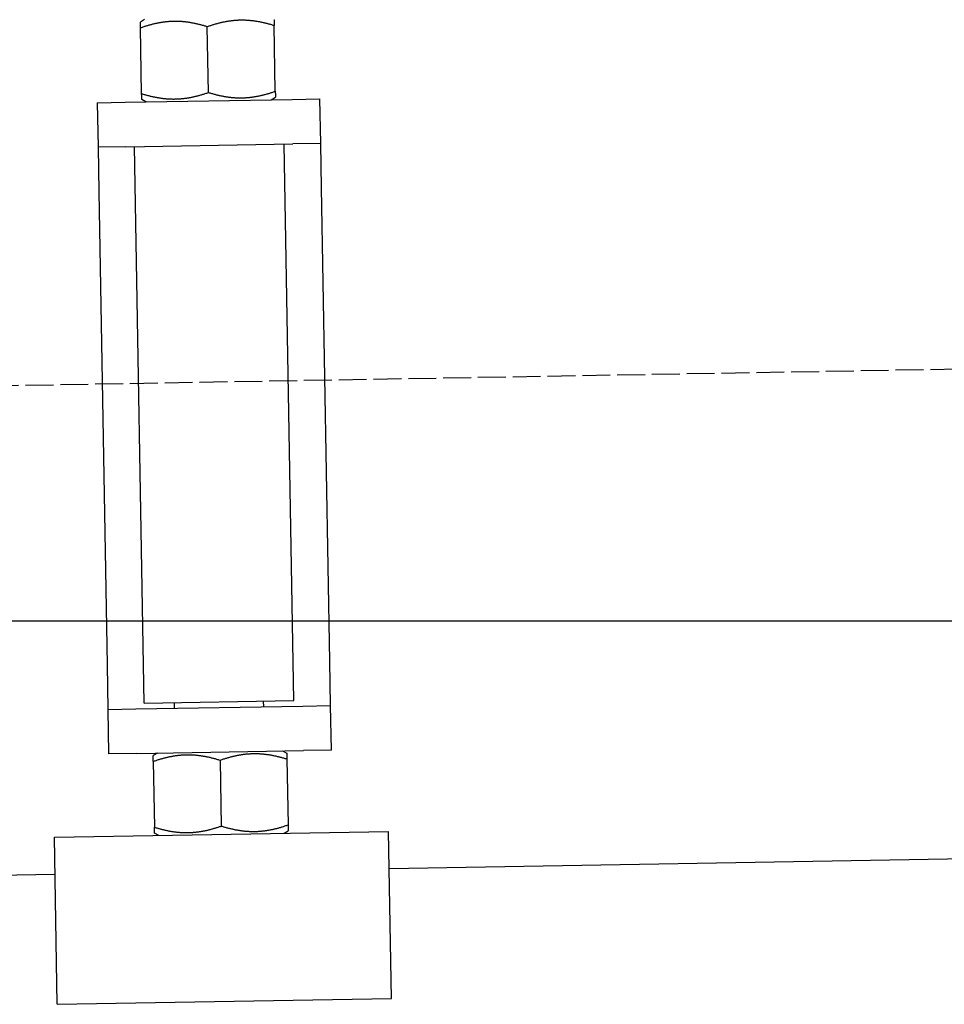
# Model space of a CAD drawing. Extents: x 562 to 7231, y 6017 to 11876.
# Tile 51 of 66: x 5930 to 6096, y 8097 to 8274. Entities that reach past the tile are written whole.
import ezdxf

# ---------------------------------------------------------------- set-up
doc = ezdxf.new("R2010")
doc.units = 0
doc.linetypes.add('GEN3', pattern=[6.25, 5, -1.25])
doc.layers.get('0').update_dxf_attribs({"linetype": 'CONTINUOUS'})
doc.layers.add('3', color=6, linetype='GEN3')
doc.layers.add('5', color=3, linetype='CONTINUOUS')

msp = doc.modelspace()

# ---------------------------------------------------------------- linework, layer by layer
for p, q in [((5952.16, 8274), (5951.418, 8273.554)), ((5951.642, 8260.694), (5951.436, 8272.482)), ((5963.64, 8260.903), (5963.435, 8272.692)), ((5975.639, 8261.112), (5975.433, 8272.901)), ((5974.915, 8259.595), (5975.657, 8260.041)), ((5943.67, 8259.049), (5948.669, 8259.137)), ((5943.67, 8259.049), (5943.809, 8251.051)), ((5948.669, 8259.137), (5978.664, 8259.66)), ((5952.418, 8259.202), (5951.661, 8259.622)), ((5978.664, 8259.66), (5983.664, 8259.748)), ((5983.803, 8251.749), (5983.664, 8259.748)), ((5948.809, 8251.138), (5943.809, 8251.051)), ((5948.809, 8251.138), (5978.804, 8251.661)), ((5952.104, 8151.18), (5950.358, 8251.165)), ((5979, 8151.65), (5977.254, 8251.634)), ((5983.803, 8251.749), (5978.804, 8251.661)), ((5983.943, 8243.75), (5983.803, 8251.749)), ((5943.809, 8251.051), (5943.949, 8243.052)), ((5943.949, 8243.052), (5945.432, 8158.065)), ((5985.426, 8158.763), (5983.943, 8243.75)), ((5945.432, 8158.065), (5945.572, 8150.066)), ((5985.566, 8150.764), (5985.426, 8158.763)), ((5950.571, 8150.153), (5980.567, 8150.677)), ((5952.104, 8151.18), (5979, 8151.65)), ((5957.57, 8150.275), (5957.553, 8151.275)), ((5973.568, 8150.555), (5973.55, 8151.555)), ((5980.567, 8150.677), (5985.566, 8150.764)), ((5985.706, 8142.765), (5985.566, 8150.764)), ((5945.572, 8150.066), (5950.571, 8150.153)), ((5945.572, 8150.066), (5945.712, 8142.067)), ((5950.711, 8142.155), (5945.712, 8142.067)), ((5950.711, 8142.155), (5980.706, 8142.678)), ((5954.46, 8142.22), (5953.718, 8141.774)), ((5976.957, 8142.613), (5977.714, 8142.193)), ((5985.706, 8142.765), (5980.706, 8142.678)), ((5953.737, 8140.702), (5953.942, 8128.914)), ((5965.735, 8140.912), (5965.941, 8129.123)), ((5977.733, 8141.121), (5977.939, 8129.333)), ((5935.971, 8127.095), (5995.962, 8128.142)), ((5954.719, 8127.422), (5953.961, 8127.842)), ((5977.215, 8127.815), (5977.958, 8128.261)), ((5996.486, 8098.147), (5995.962, 8128.142)), ((5936.495, 8097.1), (5935.971, 8127.095)), ((6241.042, 8125.719), (5996.079, 8121.443)), ((5936.088, 8120.396), (4741.27, 8099.54)), ((5936.495, 8097.1), (5996.486, 8098.147))]:
    msp.add_line(p, q)
for points in [[(5951.44, 8272.48, 0), (5951.44, 8272.51, 0), (5951.44, 8272.53, 0), (5951.44, 8272.55, 0), (5951.43, 8272.58, 0), (5951.43, 8272.6, 0), (5951.43, 8272.62, 0), (5951.43, 8272.64, 0), (5951.43, 8272.67, 0), (5951.43, 8272.69, 0), (5951.43, 8272.71, 0), (5951.43, 8272.73, 0), (5951.43, 8272.75, 0), (5951.43, 8272.77, 0), (5951.43, 8272.79, 0), (5951.43, 8272.81, 0), (5951.43, 8272.83, 0), (5951.43, 8272.85, 0), (5951.43, 8272.87, 0), (5951.43, 8272.89, 0), (5951.43, 8272.9, 0), (5951.43, 8272.92, 0), (5951.43, 8272.94, 0), (5951.43, 8272.96, 0), (5951.43, 8272.98, 0), (5951.43, 8272.99, 0), (5951.43, 8273.01, 0), (5951.43, 8273.02, 0), (5951.43, 8273.04, 0), (5951.43, 8273.06, 0), (5951.43, 8273.07, 0), (5951.43, 8273.09, 0), (5951.43, 8273.1, 0), (5951.43, 8273.12, 0), (5951.43, 8273.13, 0), (5951.42, 8273.15, 0), (5951.42, 8273.16, 0), (5951.42, 8273.17, 0), (5951.42, 8273.19, 0), (5951.42, 8273.2, 0), (5951.42, 8273.21, 0), (5951.42, 8273.22, 0), (5951.42, 8273.24, 0), (5951.42, 8273.25, 0), (5951.42, 8273.26, 0), (5951.42, 8273.27, 0), (5951.42, 8273.28, 0), (5951.42, 8273.3, 0), (5951.42, 8273.31, 0), (5951.42, 8273.32, 0), (5951.42, 8273.33, 0), (5951.42, 8273.34, 0), (5951.42, 8273.35, 0), (5951.42, 8273.36, 0), (5951.42, 8273.37, 0), (5951.42, 8273.38, 0), (5951.42, 8273.38, 0), (5951.42, 8273.39, 0), (5951.42, 8273.4, 0), (5951.42, 8273.41, 0), (5951.42, 8273.42, 0), (5951.42, 8273.43, 0), (5951.42, 8273.43, 0), (5951.42, 8273.44, 0), (5951.42, 8273.45, 0), (5951.42, 8273.45, 0), (5951.42, 8273.46, 0), (5951.42, 8273.47, 0), (5951.42, 8273.47, 0), (5951.42, 8273.48, 0), (5951.42, 8273.48, 0), (5951.42, 8273.49, 0), (5951.42, 8273.5, 0), (5951.42, 8273.5, 0), (5951.42, 8273.51, 0), (5951.42, 8273.51, 0), (5951.42, 8273.51, 0), (5951.42, 8273.52, 0), (5951.42, 8273.52, 0), (5951.42, 8273.53, 0), (5951.42, 8273.53, 0), (5951.42, 8273.53, 0), (5951.42, 8273.54, 0), (5951.42, 8273.54, 0), (5951.42, 8273.54, 0), (5951.42, 8273.54, 0), (5951.42, 8273.54, 0), (5951.42, 8273.55, 0), (5951.42, 8273.55, 0), (5951.42, 8273.55, 0), (5951.42, 8273.55, 0), (5951.42, 8273.55, 0), (5951.42, 8273.55, 0), (5951.42, 8273.55, 0), (5951.42, 8273.55, 0), (5951.42, 8273.55, 0)], [(5963.43, 8272.69, 0), (5963.29, 8272.74, 0), (5963.14, 8272.78, 0), (5963, 8272.82, 0), (5962.86, 8272.87, 0), (5962.72, 8272.91, 0), (5962.58, 8272.95, 0), (5962.44, 8272.98, 0), (5962.3, 8273.02, 0), (5962.17, 8273.06, 0), (5962.03, 8273.09, 0), (5961.9, 8273.12, 0), (5961.76, 8273.16, 0), (5961.63, 8273.19, 0), (5961.5, 8273.22, 0), (5961.37, 8273.25, 0), (5961.24, 8273.27, 0), (5961.11, 8273.3, 0), (5960.98, 8273.33, 0), (5960.85, 8273.35, 0), (5960.73, 8273.37, 0), (5960.6, 8273.4, 0), (5960.47, 8273.42, 0), (5960.35, 8273.44, 0), (5960.23, 8273.46, 0), (5960.1, 8273.48, 0), (5959.98, 8273.5, 0), (5959.86, 8273.51, 0), (5959.73, 8273.53, 0), (5959.61, 8273.54, 0), (5959.49, 8273.56, 0), (5959.37, 8273.57, 0), (5959.25, 8273.58, 0), (5959.13, 8273.6, 0), (5959.01, 8273.61, 0), (5958.89, 8273.62, 0), (5958.77, 8273.62, 0), (5958.65, 8273.63, 0), (5958.53, 8273.64, 0), (5958.42, 8273.64, 0), (5958.3, 8273.65, 0), (5958.18, 8273.65, 0), (5958.06, 8273.66, 0), (5957.94, 8273.66, 0), (5957.83, 8273.66, 0), (5957.71, 8273.66, 0), (5957.59, 8273.66, 0), (5957.48, 8273.66, 0), (5957.36, 8273.66, 0), (5957.24, 8273.65, 0), (5957.12, 8273.65, 0), (5957.01, 8273.65, 0), (5956.89, 8273.64, 0), (5956.77, 8273.63, 0), (5956.65, 8273.63, 0), (5956.54, 8273.62, 0), (5956.42, 8273.61, 0), (5956.3, 8273.6, 0), (5956.18, 8273.59, 0), (5956.06, 8273.58, 0), (5955.95, 8273.56, 0), (5955.83, 8273.55, 0), (5955.71, 8273.54, 0), (5955.59, 8273.52, 0), (5955.47, 8273.5, 0), (5955.35, 8273.49, 0), (5955.23, 8273.47, 0), (5955.11, 8273.45, 0), (5954.98, 8273.43, 0), (5954.86, 8273.41, 0), (5954.74, 8273.38, 0), (5954.62, 8273.36, 0), (5954.49, 8273.34, 0), (5954.37, 8273.31, 0), (5954.24, 8273.29, 0), (5954.12, 8273.26, 0), (5953.99, 8273.23, 0), (5953.87, 8273.2, 0), (5953.74, 8273.17, 0), (5953.61, 8273.14, 0), (5953.48, 8273.11, 0), (5953.35, 8273.07, 0), (5953.22, 8273.04, 0), (5953.09, 8273, 0), (5952.96, 8272.97, 0), (5952.83, 8272.93, 0), (5952.69, 8272.89, 0), (5952.56, 8272.85, 0), (5952.42, 8272.81, 0), (5952.28, 8272.77, 0), (5952.15, 8272.72, 0), (5952.01, 8272.68, 0), (5951.87, 8272.63, 0), (5951.72, 8272.58, 0), (5951.58, 8272.53, 0), (5951.44, 8272.48, 0)], [(5975.43, 8272.9, 0), (5975.29, 8272.95, 0), (5975.14, 8272.99, 0), (5975, 8273.03, 0), (5974.86, 8273.08, 0), (5974.72, 8273.12, 0), (5974.58, 8273.15, 0), (5974.44, 8273.19, 0), (5974.3, 8273.23, 0), (5974.16, 8273.26, 0), (5974.03, 8273.3, 0), (5973.89, 8273.33, 0), (5973.76, 8273.36, 0), (5973.63, 8273.4, 0), (5973.5, 8273.43, 0), (5973.37, 8273.45, 0), (5973.24, 8273.48, 0), (5973.11, 8273.51, 0), (5972.98, 8273.54, 0), (5972.85, 8273.56, 0), (5972.72, 8273.58, 0), (5972.6, 8273.61, 0), (5972.47, 8273.63, 0), (5972.35, 8273.65, 0), (5972.22, 8273.67, 0), (5972.1, 8273.69, 0), (5971.98, 8273.71, 0), (5971.85, 8273.72, 0), (5971.73, 8273.74, 0), (5971.61, 8273.75, 0), (5971.49, 8273.77, 0), (5971.37, 8273.78, 0), (5971.25, 8273.79, 0), (5971.13, 8273.8, 0), (5971.01, 8273.81, 0), (5970.89, 8273.82, 0), (5970.77, 8273.83, 0), (5970.65, 8273.84, 0), (5970.53, 8273.85, 0), (5970.41, 8273.85, 0), (5970.3, 8273.86, 0), (5970.18, 8273.86, 0), (5970.06, 8273.87, 0), (5969.94, 8273.87, 0), (5969.83, 8273.87, 0), (5969.71, 8273.87, 0), (5969.59, 8273.87, 0), (5969.47, 8273.87, 0), (5969.36, 8273.87, 0), (5969.24, 8273.86, 0), (5969.12, 8273.86, 0), (5969, 8273.86, 0), (5968.89, 8273.85, 0), (5968.77, 8273.84, 0), (5968.65, 8273.84, 0), (5968.53, 8273.83, 0), (5968.42, 8273.82, 0), (5968.3, 8273.81, 0), (5968.18, 8273.8, 0), (5968.06, 8273.79, 0), (5967.94, 8273.77, 0), (5967.82, 8273.76, 0), (5967.71, 8273.74, 0), (5967.59, 8273.73, 0), (5967.47, 8273.71, 0), (5967.35, 8273.7, 0), (5967.23, 8273.68, 0), (5967.1, 8273.66, 0), (5966.98, 8273.64, 0), (5966.86, 8273.62, 0), (5966.74, 8273.59, 0), (5966.62, 8273.57, 0), (5966.49, 8273.55, 0), (5966.37, 8273.52, 0), (5966.24, 8273.5, 0), (5966.12, 8273.47, 0), (5965.99, 8273.44, 0), (5965.87, 8273.41, 0), (5965.74, 8273.38, 0), (5965.61, 8273.35, 0), (5965.48, 8273.32, 0), (5965.35, 8273.28, 0), (5965.22, 8273.25, 0), (5965.09, 8273.21, 0), (5964.96, 8273.18, 0), (5964.82, 8273.14, 0), (5964.69, 8273.1, 0), (5964.56, 8273.06, 0), (5964.42, 8273.02, 0), (5964.28, 8272.97, 0), (5964.14, 8272.93, 0), (5964, 8272.89, 0), (5963.86, 8272.84, 0), (5963.72, 8272.79, 0), (5963.58, 8272.74, 0), (5963.43, 8272.69, 0)], [(5975.41, 8273.97, 0), (5975.41, 8273.97, 0), (5975.41, 8273.97, 0), (5975.41, 8273.97, 0), (5975.41, 8273.97, 0), (5975.41, 8273.97, 0), (5975.41, 8273.97, 0), (5975.41, 8273.97, 0), (5975.41, 8273.97, 0), (5975.41, 8273.96, 0), (5975.41, 8273.96, 0), (5975.41, 8273.96, 0), (5975.41, 8273.96, 0), (5975.41, 8273.95, 0), (5975.41, 8273.95, 0), (5975.41, 8273.95, 0), (5975.41, 8273.94, 0), (5975.41, 8273.94, 0), (5975.41, 8273.94, 0), (5975.41, 8273.93, 0), (5975.41, 8273.93, 0), (5975.41, 8273.92, 0), (5975.42, 8273.92, 0), (5975.42, 8273.91, 0), (5975.42, 8273.91, 0), (5975.42, 8273.9, 0), (5975.42, 8273.9, 0), (5975.42, 8273.89, 0), (5975.42, 8273.89, 0), (5975.42, 8273.88, 0), (5975.42, 8273.87, 0), (5975.42, 8273.87, 0), (5975.42, 8273.86, 0), (5975.42, 8273.85, 0), (5975.42, 8273.84, 0), (5975.42, 8273.84, 0), (5975.42, 8273.83, 0), (5975.42, 8273.82, 0), (5975.42, 8273.81, 0), (5975.42, 8273.8, 0), (5975.42, 8273.79, 0), (5975.42, 8273.78, 0), (5975.42, 8273.78, 0), (5975.42, 8273.77, 0), (5975.42, 8273.76, 0), (5975.42, 8273.75, 0), (5975.42, 8273.74, 0), (5975.42, 8273.72, 0), (5975.42, 8273.71, 0), (5975.42, 8273.7, 0), (5975.42, 8273.69, 0), (5975.42, 8273.68, 0), (5975.42, 8273.67, 0), (5975.42, 8273.66, 0), (5975.42, 8273.64, 0), (5975.42, 8273.63, 0), (5975.42, 8273.62, 0), (5975.42, 8273.61, 0), (5975.42, 8273.59, 0), (5975.42, 8273.58, 0), (5975.42, 8273.56, 0), (5975.42, 8273.55, 0), (5975.42, 8273.54, 0), (5975.42, 8273.52, 0), (5975.42, 8273.51, 0), (5975.42, 8273.49, 0), (5975.42, 8273.48, 0), (5975.42, 8273.46, 0), (5975.42, 8273.44, 0), (5975.42, 8273.43, 0), (5975.42, 8273.41, 0), (5975.42, 8273.39, 0), (5975.42, 8273.38, 0), (5975.42, 8273.36, 0), (5975.43, 8273.34, 0), (5975.43, 8273.32, 0), (5975.43, 8273.31, 0), (5975.43, 8273.29, 0), (5975.43, 8273.27, 0), (5975.43, 8273.25, 0), (5975.43, 8273.23, 0), (5975.43, 8273.21, 0), (5975.43, 8273.19, 0), (5975.43, 8273.17, 0), (5975.43, 8273.15, 0), (5975.43, 8273.13, 0), (5975.43, 8273.11, 0), (5975.43, 8273.09, 0), (5975.43, 8273.06, 0), (5975.43, 8273.04, 0), (5975.43, 8273.02, 0), (5975.43, 8273, 0), (5975.43, 8272.97, 0), (5975.43, 8272.95, 0), (5975.43, 8272.93, 0), (5975.43, 8272.9, 0)], [(5951.64, 8260.69, 0), (5951.79, 8260.65, 0), (5951.93, 8260.6, 0), (5952.08, 8260.56, 0), (5952.22, 8260.52, 0), (5952.36, 8260.48, 0), (5952.5, 8260.44, 0), (5952.64, 8260.4, 0), (5952.77, 8260.37, 0), (5952.91, 8260.33, 0), (5953.05, 8260.3, 0), (5953.18, 8260.26, 0), (5953.31, 8260.23, 0), (5953.45, 8260.2, 0), (5953.58, 8260.17, 0), (5953.71, 8260.14, 0), (5953.84, 8260.11, 0), (5953.97, 8260.09, 0), (5954.1, 8260.06, 0), (5954.22, 8260.03, 0), (5954.35, 8260.01, 0), (5954.48, 8259.99, 0), (5954.6, 8259.97, 0), (5954.73, 8259.95, 0), (5954.85, 8259.93, 0), (5954.98, 8259.91, 0), (5955.1, 8259.89, 0), (5955.22, 8259.87, 0), (5955.34, 8259.86, 0), (5955.46, 8259.84, 0), (5955.59, 8259.83, 0), (5955.71, 8259.81, 0), (5955.83, 8259.8, 0), (5955.95, 8259.79, 0), (5956.07, 8259.78, 0), (5956.19, 8259.77, 0), (5956.31, 8259.76, 0), (5956.42, 8259.75, 0), (5956.54, 8259.75, 0), (5956.66, 8259.74, 0), (5956.78, 8259.74, 0), (5956.9, 8259.73, 0), (5957.01, 8259.73, 0), (5957.13, 8259.73, 0), (5957.25, 8259.72, 0), (5957.37, 8259.72, 0), (5957.48, 8259.72, 0), (5957.6, 8259.73, 0), (5957.72, 8259.73, 0), (5957.84, 8259.73, 0), (5957.95, 8259.73, 0), (5958.07, 8259.74, 0), (5958.19, 8259.74, 0), (5958.31, 8259.75, 0), (5958.42, 8259.76, 0), (5958.54, 8259.77, 0), (5958.66, 8259.78, 0), (5958.78, 8259.79, 0), (5958.89, 8259.8, 0), (5959.01, 8259.81, 0), (5959.13, 8259.82, 0), (5959.25, 8259.84, 0), (5959.37, 8259.85, 0), (5959.49, 8259.87, 0), (5959.61, 8259.88, 0), (5959.73, 8259.9, 0), (5959.85, 8259.92, 0), (5959.97, 8259.94, 0), (5960.09, 8259.96, 0), (5960.21, 8259.98, 0), (5960.34, 8260, 0), (5960.46, 8260.02, 0), (5960.58, 8260.05, 0), (5960.71, 8260.07, 0), (5960.83, 8260.1, 0), (5960.96, 8260.13, 0), (5961.08, 8260.15, 0), (5961.21, 8260.18, 0), (5961.34, 8260.21, 0), (5961.47, 8260.24, 0), (5961.59, 8260.28, 0), (5961.72, 8260.31, 0), (5961.85, 8260.35, 0), (5961.99, 8260.38, 0), (5962.12, 8260.42, 0), (5962.25, 8260.46, 0), (5962.38, 8260.5, 0), (5962.52, 8260.54, 0), (5962.66, 8260.58, 0), (5962.79, 8260.62, 0), (5962.93, 8260.66, 0), (5963.07, 8260.71, 0), (5963.21, 8260.76, 0), (5963.35, 8260.8, 0), (5963.5, 8260.85, 0), (5963.64, 8260.9, 0)], [(5951.66, 8259.62, 0), (5951.66, 8259.62, 0), (5951.66, 8259.62, 0), (5951.66, 8259.62, 0), (5951.66, 8259.62, 0), (5951.66, 8259.62, 0), (5951.66, 8259.63, 0), (5951.66, 8259.63, 0), (5951.66, 8259.63, 0), (5951.66, 8259.63, 0), (5951.66, 8259.63, 0), (5951.66, 8259.64, 0), (5951.66, 8259.64, 0), (5951.66, 8259.64, 0), (5951.66, 8259.64, 0), (5951.66, 8259.65, 0), (5951.66, 8259.65, 0), (5951.66, 8259.65, 0), (5951.66, 8259.66, 0), (5951.66, 8259.66, 0), (5951.66, 8259.67, 0), (5951.66, 8259.67, 0), (5951.66, 8259.68, 0), (5951.66, 8259.68, 0), (5951.66, 8259.69, 0), (5951.66, 8259.69, 0), (5951.66, 8259.7, 0), (5951.66, 8259.7, 0), (5951.66, 8259.71, 0), (5951.66, 8259.72, 0), (5951.66, 8259.72, 0), (5951.66, 8259.73, 0), (5951.66, 8259.74, 0), (5951.66, 8259.74, 0), (5951.66, 8259.75, 0), (5951.66, 8259.76, 0), (5951.66, 8259.77, 0), (5951.66, 8259.77, 0), (5951.66, 8259.78, 0), (5951.66, 8259.79, 0), (5951.66, 8259.8, 0), (5951.66, 8259.81, 0), (5951.66, 8259.82, 0), (5951.66, 8259.83, 0), (5951.66, 8259.84, 0), (5951.66, 8259.85, 0), (5951.66, 8259.86, 0), (5951.66, 8259.87, 0), (5951.66, 8259.88, 0), (5951.66, 8259.89, 0), (5951.66, 8259.9, 0), (5951.66, 8259.91, 0), (5951.66, 8259.93, 0), (5951.66, 8259.94, 0), (5951.66, 8259.95, 0), (5951.65, 8259.96, 0), (5951.65, 8259.98, 0), (5951.65, 8259.99, 0), (5951.65, 8260, 0), (5951.65, 8260.02, 0), (5951.65, 8260.03, 0), (5951.65, 8260.04, 0), (5951.65, 8260.06, 0), (5951.65, 8260.07, 0), (5951.65, 8260.09, 0), (5951.65, 8260.1, 0), (5951.65, 8260.12, 0), (5951.65, 8260.14, 0), (5951.65, 8260.15, 0), (5951.65, 8260.17, 0), (5951.65, 8260.18, 0), (5951.65, 8260.2, 0), (5951.65, 8260.22, 0), (5951.65, 8260.24, 0), (5951.65, 8260.25, 0), (5951.65, 8260.27, 0), (5951.65, 8260.29, 0), (5951.65, 8260.31, 0), (5951.65, 8260.33, 0), (5951.65, 8260.35, 0), (5951.65, 8260.37, 0), (5951.65, 8260.38, 0), (5951.65, 8260.4, 0), (5951.65, 8260.43, 0), (5951.65, 8260.45, 0), (5951.65, 8260.47, 0), (5951.65, 8260.49, 0), (5951.65, 8260.51, 0), (5951.65, 8260.53, 0), (5951.64, 8260.55, 0), (5951.64, 8260.58, 0), (5951.64, 8260.6, 0), (5951.64, 8260.62, 0), (5951.64, 8260.65, 0), (5951.64, 8260.67, 0), (5951.64, 8260.69, 0)], [(5963.64, 8260.9, 0), (5963.79, 8260.86, 0), (5963.93, 8260.81, 0), (5964.07, 8260.77, 0), (5964.22, 8260.73, 0), (5964.36, 8260.69, 0), (5964.5, 8260.65, 0), (5964.64, 8260.61, 0), (5964.77, 8260.57, 0), (5964.91, 8260.54, 0), (5965.04, 8260.5, 0), (5965.18, 8260.47, 0), (5965.31, 8260.44, 0), (5965.45, 8260.41, 0), (5965.58, 8260.38, 0), (5965.71, 8260.35, 0), (5965.84, 8260.32, 0), (5965.97, 8260.29, 0), (5966.09, 8260.27, 0), (5966.22, 8260.24, 0), (5966.35, 8260.22, 0), (5966.48, 8260.2, 0), (5966.6, 8260.18, 0), (5966.73, 8260.15, 0), (5966.85, 8260.14, 0), (5966.97, 8260.12, 0), (5967.1, 8260.1, 0), (5967.22, 8260.08, 0), (5967.34, 8260.07, 0), (5967.46, 8260.05, 0), (5967.58, 8260.04, 0), (5967.7, 8260.02, 0), (5967.83, 8260.01, 0), (5967.95, 8260, 0), (5968.06, 8259.99, 0), (5968.18, 8259.98, 0), (5968.3, 8259.97, 0), (5968.42, 8259.96, 0), (5968.54, 8259.96, 0), (5968.66, 8259.95, 0), (5968.78, 8259.95, 0), (5968.89, 8259.94, 0), (5969.01, 8259.94, 0), (5969.13, 8259.94, 0), (5969.25, 8259.93, 0), (5969.37, 8259.93, 0), (5969.48, 8259.93, 0), (5969.6, 8259.94, 0), (5969.72, 8259.94, 0), (5969.83, 8259.94, 0), (5969.95, 8259.94, 0), (5970.07, 8259.95, 0), (5970.19, 8259.95, 0), (5970.3, 8259.96, 0), (5970.42, 8259.97, 0), (5970.54, 8259.98, 0), (5970.66, 8259.99, 0), (5970.77, 8260, 0), (5970.89, 8260.01, 0), (5971.01, 8260.02, 0), (5971.13, 8260.03, 0), (5971.25, 8260.04, 0), (5971.37, 8260.06, 0), (5971.49, 8260.07, 0), (5971.61, 8260.09, 0), (5971.73, 8260.11, 0), (5971.85, 8260.13, 0), (5971.97, 8260.15, 0), (5972.09, 8260.17, 0), (5972.21, 8260.19, 0), (5972.34, 8260.21, 0), (5972.46, 8260.23, 0), (5972.58, 8260.26, 0), (5972.71, 8260.28, 0), (5972.83, 8260.31, 0), (5972.96, 8260.34, 0), (5973.08, 8260.36, 0), (5973.21, 8260.39, 0), (5973.34, 8260.42, 0), (5973.46, 8260.45, 0), (5973.59, 8260.49, 0), (5973.72, 8260.52, 0), (5973.85, 8260.55, 0), (5973.98, 8260.59, 0), (5974.12, 8260.63, 0), (5974.25, 8260.67, 0), (5974.38, 8260.7, 0), (5974.52, 8260.74, 0), (5974.65, 8260.79, 0), (5974.79, 8260.83, 0), (5974.93, 8260.87, 0), (5975.07, 8260.92, 0), (5975.21, 8260.97, 0), (5975.35, 8261.01, 0), (5975.49, 8261.06, 0), (5975.64, 8261.11, 0)], [(5975.64, 8261.11, 0), (5975.64, 8261.09, 0), (5975.64, 8261.06, 0), (5975.64, 8261.04, 0), (5975.64, 8261.02, 0), (5975.64, 8261, 0), (5975.64, 8260.97, 0), (5975.64, 8260.95, 0), (5975.64, 8260.93, 0), (5975.64, 8260.91, 0), (5975.64, 8260.89, 0), (5975.64, 8260.86, 0), (5975.64, 8260.84, 0), (5975.64, 8260.82, 0), (5975.64, 8260.8, 0), (5975.64, 8260.78, 0), (5975.64, 8260.76, 0), (5975.65, 8260.75, 0), (5975.65, 8260.73, 0), (5975.65, 8260.71, 0), (5975.65, 8260.69, 0), (5975.65, 8260.67, 0), (5975.65, 8260.65, 0), (5975.65, 8260.64, 0), (5975.65, 8260.62, 0), (5975.65, 8260.6, 0), (5975.65, 8260.59, 0), (5975.65, 8260.57, 0), (5975.65, 8260.55, 0), (5975.65, 8260.54, 0), (5975.65, 8260.52, 0), (5975.65, 8260.51, 0), (5975.65, 8260.49, 0), (5975.65, 8260.48, 0), (5975.65, 8260.46, 0), (5975.65, 8260.45, 0), (5975.65, 8260.44, 0), (5975.65, 8260.42, 0), (5975.65, 8260.41, 0), (5975.65, 8260.4, 0), (5975.65, 8260.38, 0), (5975.65, 8260.37, 0), (5975.65, 8260.36, 0), (5975.65, 8260.35, 0), (5975.65, 8260.33, 0), (5975.65, 8260.32, 0), (5975.65, 8260.31, 0), (5975.65, 8260.3, 0), (5975.65, 8260.29, 0), (5975.65, 8260.28, 0), (5975.65, 8260.27, 0), (5975.65, 8260.26, 0), (5975.65, 8260.25, 0), (5975.65, 8260.24, 0), (5975.65, 8260.23, 0), (5975.65, 8260.22, 0), (5975.65, 8260.21, 0), (5975.65, 8260.2, 0), (5975.65, 8260.19, 0), (5975.65, 8260.19, 0), (5975.65, 8260.18, 0), (5975.66, 8260.17, 0), (5975.66, 8260.16, 0), (5975.66, 8260.15, 0), (5975.66, 8260.15, 0), (5975.66, 8260.14, 0), (5975.66, 8260.13, 0), (5975.66, 8260.13, 0), (5975.66, 8260.12, 0), (5975.66, 8260.12, 0), (5975.66, 8260.11, 0), (5975.66, 8260.1, 0), (5975.66, 8260.1, 0), (5975.66, 8260.09, 0), (5975.66, 8260.09, 0), (5975.66, 8260.09, 0), (5975.66, 8260.08, 0), (5975.66, 8260.08, 0), (5975.66, 8260.07, 0), (5975.66, 8260.07, 0), (5975.66, 8260.07, 0), (5975.66, 8260.06, 0), (5975.66, 8260.06, 0), (5975.66, 8260.06, 0), (5975.66, 8260.05, 0), (5975.66, 8260.05, 0), (5975.66, 8260.05, 0), (5975.66, 8260.05, 0), (5975.66, 8260.05, 0), (5975.66, 8260.04, 0), (5975.66, 8260.04, 0), (5975.66, 8260.04, 0), (5975.66, 8260.04, 0), (5975.66, 8260.04, 0), (5975.66, 8260.04, 0), (5975.66, 8260.04, 0)], [(5953.74, 8140.7, 0), (5953.74, 8140.73, 0), (5953.74, 8140.75, 0), (5953.74, 8140.77, 0), (5953.74, 8140.8, 0), (5953.73, 8140.82, 0), (5953.73, 8140.84, 0), (5953.73, 8140.86, 0), (5953.73, 8140.89, 0), (5953.73, 8140.91, 0), (5953.73, 8140.93, 0), (5953.73, 8140.95, 0), (5953.73, 8140.97, 0), (5953.73, 8140.99, 0), (5953.73, 8141.01, 0), (5953.73, 8141.03, 0), (5953.73, 8141.05, 0), (5953.73, 8141.07, 0), (5953.73, 8141.09, 0), (5953.73, 8141.11, 0), (5953.73, 8141.12, 0), (5953.73, 8141.14, 0), (5953.73, 8141.16, 0), (5953.73, 8141.18, 0), (5953.73, 8141.2, 0), (5953.73, 8141.21, 0), (5953.73, 8141.23, 0), (5953.73, 8141.24, 0), (5953.73, 8141.26, 0), (5953.73, 8141.28, 0), (5953.73, 8141.29, 0), (5953.73, 8141.31, 0), (5953.73, 8141.32, 0), (5953.73, 8141.34, 0), (5953.73, 8141.35, 0), (5953.73, 8141.37, 0), (5953.72, 8141.38, 0), (5953.72, 8141.39, 0), (5953.72, 8141.41, 0), (5953.72, 8141.42, 0), (5953.72, 8141.43, 0), (5953.72, 8141.44, 0), (5953.72, 8141.46, 0), (5953.72, 8141.47, 0), (5953.72, 8141.48, 0), (5953.72, 8141.49, 0), (5953.72, 8141.5, 0), (5953.72, 8141.52, 0), (5953.72, 8141.53, 0), (5953.72, 8141.54, 0), (5953.72, 8141.55, 0), (5953.72, 8141.56, 0), (5953.72, 8141.57, 0), (5953.72, 8141.58, 0), (5953.72, 8141.59, 0), (5953.72, 8141.6, 0), (5953.72, 8141.6, 0), (5953.72, 8141.61, 0), (5953.72, 8141.62, 0), (5953.72, 8141.63, 0), (5953.72, 8141.64, 0), (5953.72, 8141.65, 0), (5953.72, 8141.65, 0), (5953.72, 8141.66, 0), (5953.72, 8141.67, 0), (5953.72, 8141.67, 0), (5953.72, 8141.68, 0), (5953.72, 8141.69, 0), (5953.72, 8141.69, 0), (5953.72, 8141.7, 0), (5953.72, 8141.7, 0), (5953.72, 8141.71, 0), (5953.72, 8141.72, 0), (5953.72, 8141.72, 0), (5953.72, 8141.73, 0), (5953.72, 8141.73, 0), (5953.72, 8141.73, 0), (5953.72, 8141.74, 0), (5953.72, 8141.74, 0), (5953.72, 8141.75, 0), (5953.72, 8141.75, 0), (5953.72, 8141.75, 0), (5953.72, 8141.76, 0), (5953.72, 8141.76, 0), (5953.72, 8141.76, 0), (5953.72, 8141.76, 0), (5953.72, 8141.76, 0), (5953.72, 8141.77, 0), (5953.72, 8141.77, 0), (5953.72, 8141.77, 0), (5953.72, 8141.77, 0), (5953.72, 8141.77, 0), (5953.72, 8141.77, 0), (5953.72, 8141.77, 0), (5953.72, 8141.77, 0), (5953.72, 8141.77, 0)], [(5965.73, 8140.91, 0), (5965.59, 8140.96, 0), (5965.44, 8141, 0), (5965.3, 8141.04, 0), (5965.16, 8141.09, 0), (5965.02, 8141.13, 0), (5964.88, 8141.17, 0), (5964.74, 8141.2, 0), (5964.6, 8141.24, 0), (5964.47, 8141.28, 0), (5964.33, 8141.31, 0), (5964.2, 8141.34, 0), (5964.06, 8141.38, 0), (5963.93, 8141.41, 0), (5963.8, 8141.44, 0), (5963.67, 8141.47, 0), (5963.54, 8141.49, 0), (5963.41, 8141.52, 0), (5963.28, 8141.55, 0), (5963.15, 8141.57, 0), (5963.03, 8141.59, 0), (5962.9, 8141.62, 0), (5962.77, 8141.64, 0), (5962.65, 8141.66, 0), (5962.53, 8141.68, 0), (5962.4, 8141.7, 0), (5962.28, 8141.72, 0), (5962.16, 8141.73, 0), (5962.03, 8141.75, 0), (5961.91, 8141.76, 0), (5961.79, 8141.78, 0), (5961.67, 8141.79, 0), (5961.55, 8141.8, 0), (5961.43, 8141.82, 0), (5961.31, 8141.83, 0), (5961.19, 8141.84, 0), (5961.07, 8141.84, 0), (5960.95, 8141.85, 0), (5960.83, 8141.86, 0), (5960.72, 8141.86, 0), (5960.6, 8141.87, 0), (5960.48, 8141.87, 0), (5960.36, 8141.88, 0), (5960.25, 8141.88, 0), (5960.13, 8141.88, 0), (5960.01, 8141.88, 0), (5959.89, 8141.88, 0), (5959.78, 8141.88, 0), (5959.66, 8141.88, 0), (5959.54, 8141.87, 0), (5959.42, 8141.87, 0), (5959.31, 8141.87, 0), (5959.19, 8141.86, 0), (5959.07, 8141.85, 0), (5958.95, 8141.85, 0), (5958.84, 8141.84, 0), (5958.72, 8141.83, 0), (5958.6, 8141.82, 0), (5958.48, 8141.81, 0), (5958.36, 8141.8, 0), (5958.25, 8141.78, 0), (5958.13, 8141.77, 0), (5958.01, 8141.76, 0), (5957.89, 8141.74, 0), (5957.77, 8141.72, 0), (5957.65, 8141.71, 0), (5957.53, 8141.69, 0), (5957.41, 8141.67, 0), (5957.28, 8141.65, 0), (5957.16, 8141.63, 0), (5957.04, 8141.61, 0), (5956.92, 8141.58, 0), (5956.79, 8141.56, 0), (5956.67, 8141.53, 0), (5956.55, 8141.51, 0), (5956.42, 8141.48, 0), (5956.29, 8141.45, 0), (5956.17, 8141.42, 0), (5956.04, 8141.39, 0), (5955.91, 8141.36, 0), (5955.78, 8141.33, 0), (5955.65, 8141.29, 0), (5955.52, 8141.26, 0), (5955.39, 8141.22, 0), (5955.26, 8141.19, 0), (5955.13, 8141.15, 0), (5954.99, 8141.11, 0), (5954.86, 8141.07, 0), (5954.72, 8141.03, 0), (5954.58, 8140.99, 0), (5954.45, 8140.94, 0), (5954.31, 8140.9, 0), (5954.17, 8140.85, 0), (5954.02, 8140.8, 0), (5953.88, 8140.75, 0), (5953.74, 8140.7, 0)], [(5977.73, 8141.12, 0), (5977.59, 8141.17, 0), (5977.44, 8141.21, 0), (5977.3, 8141.25, 0), (5977.16, 8141.3, 0), (5977.02, 8141.34, 0), (5976.88, 8141.37, 0), (5976.74, 8141.41, 0), (5976.6, 8141.45, 0), (5976.46, 8141.48, 0), (5976.33, 8141.52, 0), (5976.19, 8141.55, 0), (5976.06, 8141.58, 0), (5975.93, 8141.62, 0), (5975.8, 8141.65, 0), (5975.67, 8141.68, 0), (5975.54, 8141.7, 0), (5975.41, 8141.73, 0), (5975.28, 8141.76, 0), (5975.15, 8141.78, 0), (5975.02, 8141.8, 0), (5974.9, 8141.83, 0), (5974.77, 8141.85, 0), (5974.65, 8141.87, 0), (5974.52, 8141.89, 0), (5974.4, 8141.91, 0), (5974.28, 8141.93, 0), (5974.15, 8141.94, 0), (5974.03, 8141.96, 0), (5973.91, 8141.97, 0), (5973.79, 8141.99, 0), (5973.67, 8142, 0), (5973.55, 8142.01, 0), (5973.43, 8142.02, 0), (5973.31, 8142.04, 0), (5973.19, 8142.04, 0), (5973.07, 8142.05, 0), (5972.95, 8142.06, 0), (5972.83, 8142.07, 0), (5972.71, 8142.07, 0), (5972.6, 8142.08, 0), (5972.48, 8142.08, 0), (5972.36, 8142.09, 0), (5972.24, 8142.09, 0), (5972.13, 8142.09, 0), (5972.01, 8142.09, 0), (5971.89, 8142.09, 0), (5971.77, 8142.09, 0), (5971.66, 8142.09, 0), (5971.54, 8142.08, 0), (5971.42, 8142.08, 0), (5971.3, 8142.08, 0), (5971.19, 8142.07, 0), (5971.07, 8142.06, 0), (5970.95, 8142.06, 0), (5970.83, 8142.05, 0), (5970.72, 8142.04, 0), (5970.6, 8142.03, 0), (5970.48, 8142.02, 0), (5970.36, 8142.01, 0), (5970.24, 8141.99, 0), (5970.12, 8141.98, 0), (5970.01, 8141.96, 0), (5969.89, 8141.95, 0), (5969.77, 8141.93, 0), (5969.65, 8141.92, 0), (5969.53, 8141.9, 0), (5969.4, 8141.88, 0), (5969.28, 8141.86, 0), (5969.16, 8141.84, 0), (5969.04, 8141.81, 0), (5968.92, 8141.79, 0), (5968.79, 8141.77, 0), (5968.67, 8141.74, 0), (5968.54, 8141.72, 0), (5968.42, 8141.69, 0), (5968.29, 8141.66, 0), (5968.17, 8141.63, 0), (5968.04, 8141.6, 0), (5967.91, 8141.57, 0), (5967.78, 8141.54, 0), (5967.65, 8141.5, 0), (5967.52, 8141.47, 0), (5967.39, 8141.43, 0), (5967.26, 8141.4, 0), (5967.12, 8141.36, 0), (5966.99, 8141.32, 0), (5966.86, 8141.28, 0), (5966.72, 8141.24, 0), (5966.58, 8141.19, 0), (5966.44, 8141.15, 0), (5966.3, 8141.11, 0), (5966.16, 8141.06, 0), (5966.02, 8141.01, 0), (5965.88, 8140.96, 0), (5965.73, 8140.91, 0)], [(5977.71, 8142.19, 0), (5977.71, 8142.19, 0), (5977.71, 8142.19, 0), (5977.71, 8142.19, 0), (5977.71, 8142.19, 0), (5977.71, 8142.19, 0), (5977.71, 8142.19, 0), (5977.71, 8142.19, 0), (5977.71, 8142.19, 0), (5977.71, 8142.18, 0), (5977.71, 8142.18, 0), (5977.71, 8142.18, 0), (5977.71, 8142.18, 0), (5977.71, 8142.17, 0), (5977.71, 8142.17, 0), (5977.71, 8142.17, 0), (5977.71, 8142.16, 0), (5977.71, 8142.16, 0), (5977.71, 8142.16, 0), (5977.72, 8142.15, 0), (5977.72, 8142.15, 0), (5977.72, 8142.14, 0), (5977.72, 8142.14, 0), (5977.72, 8142.13, 0), (5977.72, 8142.13, 0), (5977.72, 8142.12, 0), (5977.72, 8142.12, 0), (5977.72, 8142.11, 0), (5977.72, 8142.11, 0), (5977.72, 8142.1, 0), (5977.72, 8142.09, 0), (5977.72, 8142.09, 0), (5977.72, 8142.08, 0), (5977.72, 8142.07, 0), (5977.72, 8142.06, 0), (5977.72, 8142.06, 0), (5977.72, 8142.05, 0), (5977.72, 8142.04, 0), (5977.72, 8142.03, 0), (5977.72, 8142.02, 0), (5977.72, 8142.01, 0), (5977.72, 8142.01, 0), (5977.72, 8142, 0), (5977.72, 8141.99, 0), (5977.72, 8141.98, 0), (5977.72, 8141.97, 0), (5977.72, 8141.96, 0), (5977.72, 8141.94, 0), (5977.72, 8141.93, 0), (5977.72, 8141.92, 0), (5977.72, 8141.91, 0), (5977.72, 8141.9, 0), (5977.72, 8141.89, 0), (5977.72, 8141.88, 0), (5977.72, 8141.86, 0), (5977.72, 8141.85, 0), (5977.72, 8141.84, 0), (5977.72, 8141.83, 0), (5977.72, 8141.81, 0), (5977.72, 8141.8, 0), (5977.72, 8141.78, 0), (5977.72, 8141.77, 0), (5977.72, 8141.76, 0), (5977.72, 8141.74, 0), (5977.72, 8141.73, 0), (5977.72, 8141.71, 0), (5977.72, 8141.7, 0), (5977.72, 8141.68, 0), (5977.72, 8141.66, 0), (5977.72, 8141.65, 0), (5977.72, 8141.63, 0), (5977.72, 8141.61, 0), (5977.72, 8141.6, 0), (5977.73, 8141.58, 0), (5977.73, 8141.56, 0), (5977.73, 8141.54, 0), (5977.73, 8141.53, 0), (5977.73, 8141.51, 0), (5977.73, 8141.49, 0), (5977.73, 8141.47, 0), (5977.73, 8141.45, 0), (5977.73, 8141.43, 0), (5977.73, 8141.41, 0), (5977.73, 8141.39, 0), (5977.73, 8141.37, 0), (5977.73, 8141.35, 0), (5977.73, 8141.33, 0), (5977.73, 8141.31, 0), (5977.73, 8141.28, 0), (5977.73, 8141.26, 0), (5977.73, 8141.24, 0), (5977.73, 8141.22, 0), (5977.73, 8141.19, 0), (5977.73, 8141.17, 0), (5977.73, 8141.15, 0), (5977.73, 8141.12, 0)], [(5953.94, 8128.91, 0), (5954.09, 8128.87, 0), (5954.23, 8128.82, 0), (5954.38, 8128.78, 0), (5954.52, 8128.74, 0), (5954.66, 8128.7, 0), (5954.8, 8128.66, 0), (5954.94, 8128.62, 0), (5955.08, 8128.59, 0), (5955.21, 8128.55, 0), (5955.35, 8128.52, 0), (5955.48, 8128.48, 0), (5955.61, 8128.45, 0), (5955.75, 8128.42, 0), (5955.88, 8128.39, 0), (5956.01, 8128.36, 0), (5956.14, 8128.33, 0), (5956.27, 8128.31, 0), (5956.4, 8128.28, 0), (5956.52, 8128.25, 0), (5956.65, 8128.23, 0), (5956.78, 8128.21, 0), (5956.9, 8128.19, 0), (5957.03, 8128.17, 0), (5957.15, 8128.15, 0), (5957.28, 8128.13, 0), (5957.4, 8128.11, 0), (5957.52, 8128.09, 0), (5957.64, 8128.08, 0), (5957.76, 8128.06, 0), (5957.89, 8128.05, 0), (5958.01, 8128.03, 0), (5958.13, 8128.02, 0), (5958.25, 8128.01, 0), (5958.37, 8128, 0), (5958.49, 8127.99, 0), (5958.61, 8127.98, 0), (5958.72, 8127.97, 0), (5958.84, 8127.97, 0), (5958.96, 8127.96, 0), (5959.08, 8127.96, 0), (5959.2, 8127.95, 0), (5959.31, 8127.95, 0), (5959.43, 8127.95, 0), (5959.55, 8127.95, 0), (5959.67, 8127.94, 0), (5959.78, 8127.94, 0), (5959.9, 8127.95, 0), (5960.02, 8127.95, 0), (5960.14, 8127.95, 0), (5960.25, 8127.95, 0), (5960.37, 8127.96, 0), (5960.49, 8127.96, 0), (5960.61, 8127.97, 0), (5960.72, 8127.98, 0), (5960.84, 8127.99, 0), (5960.96, 8128, 0), (5961.08, 8128.01, 0), (5961.19, 8128.02, 0), (5961.31, 8128.03, 0), (5961.43, 8128.04, 0), (5961.55, 8128.06, 0), (5961.67, 8128.07, 0), (5961.79, 8128.09, 0), (5961.91, 8128.1, 0), (5962.03, 8128.12, 0), (5962.15, 8128.14, 0), (5962.27, 8128.16, 0), (5962.39, 8128.18, 0), (5962.51, 8128.2, 0), (5962.64, 8128.22, 0), (5962.76, 8128.24, 0), (5962.88, 8128.27, 0), (5963.01, 8128.29, 0), (5963.13, 8128.32, 0), (5963.26, 8128.35, 0), (5963.38, 8128.37, 0), (5963.51, 8128.4, 0), (5963.64, 8128.43, 0), (5963.77, 8128.47, 0), (5963.89, 8128.5, 0), (5964.02, 8128.53, 0), (5964.15, 8128.57, 0), (5964.29, 8128.6, 0), (5964.42, 8128.64, 0), (5964.55, 8128.68, 0), (5964.69, 8128.72, 0), (5964.82, 8128.76, 0), (5964.96, 8128.8, 0), (5965.09, 8128.84, 0), (5965.23, 8128.88, 0), (5965.37, 8128.93, 0), (5965.51, 8128.98, 0), (5965.65, 8129.02, 0), (5965.8, 8129.07, 0), (5965.94, 8129.12, 0)], [(5965.94, 8129.12, 0), (5966.09, 8129.08, 0), (5966.23, 8129.03, 0), (5966.37, 8128.99, 0), (5966.52, 8128.95, 0), (5966.66, 8128.91, 0), (5966.8, 8128.87, 0), (5966.94, 8128.83, 0), (5967.07, 8128.79, 0), (5967.21, 8128.76, 0), (5967.35, 8128.72, 0), (5967.48, 8128.69, 0), (5967.61, 8128.66, 0), (5967.75, 8128.63, 0), (5967.88, 8128.6, 0), (5968.01, 8128.57, 0), (5968.14, 8128.54, 0), (5968.27, 8128.51, 0), (5968.39, 8128.49, 0), (5968.52, 8128.46, 0), (5968.65, 8128.44, 0), (5968.78, 8128.42, 0), (5968.9, 8128.4, 0), (5969.03, 8128.37, 0), (5969.15, 8128.36, 0), (5969.27, 8128.34, 0), (5969.4, 8128.32, 0), (5969.52, 8128.3, 0), (5969.64, 8128.29, 0), (5969.76, 8128.27, 0), (5969.88, 8128.26, 0), (5970.01, 8128.24, 0), (5970.13, 8128.23, 0), (5970.25, 8128.22, 0), (5970.37, 8128.21, 0), (5970.48, 8128.2, 0), (5970.6, 8128.19, 0), (5970.72, 8128.18, 0), (5970.84, 8128.18, 0), (5970.96, 8128.17, 0), (5971.08, 8128.17, 0), (5971.2, 8128.16, 0), (5971.31, 8128.16, 0), (5971.43, 8128.16, 0), (5971.55, 8128.15, 0), (5971.67, 8128.15, 0), (5971.78, 8128.15, 0), (5971.9, 8128.16, 0), (5972.02, 8128.16, 0), (5972.13, 8128.16, 0), (5972.25, 8128.16, 0), (5972.37, 8128.17, 0), (5972.49, 8128.17, 0), (5972.6, 8128.18, 0), (5972.72, 8128.19, 0), (5972.84, 8128.2, 0), (5972.96, 8128.21, 0), (5973.07, 8128.22, 0), (5973.19, 8128.23, 0), (5973.31, 8128.24, 0), (5973.43, 8128.25, 0), (5973.55, 8128.26, 0), (5973.67, 8128.28, 0), (5973.79, 8128.29, 0), (5973.91, 8128.31, 0), (5974.03, 8128.33, 0), (5974.15, 8128.35, 0), (5974.27, 8128.37, 0), (5974.39, 8128.39, 0), (5974.51, 8128.41, 0), (5974.64, 8128.43, 0), (5974.76, 8128.45, 0), (5974.88, 8128.48, 0), (5975.01, 8128.5, 0), (5975.13, 8128.53, 0), (5975.26, 8128.56, 0), (5975.38, 8128.58, 0), (5975.51, 8128.61, 0), (5975.64, 8128.64, 0), (5975.76, 8128.67, 0), (5975.89, 8128.71, 0), (5976.02, 8128.74, 0), (5976.15, 8128.77, 0), (5976.28, 8128.81, 0), (5976.42, 8128.85, 0), (5976.55, 8128.89, 0), (5976.68, 8128.92, 0), (5976.82, 8128.97, 0), (5976.95, 8129.01, 0), (5977.09, 8129.05, 0), (5977.23, 8129.09, 0), (5977.37, 8129.14, 0), (5977.51, 8129.19, 0), (5977.65, 8129.23, 0), (5977.79, 8129.28, 0), (5977.94, 8129.33, 0)], [(5977.94, 8129.33, 0), (5977.94, 8129.31, 0), (5977.94, 8129.28, 0), (5977.94, 8129.26, 0), (5977.94, 8129.24, 0), (5977.94, 8129.22, 0), (5977.94, 8129.19, 0), (5977.94, 8129.17, 0), (5977.94, 8129.15, 0), (5977.94, 8129.13, 0), (5977.94, 8129.11, 0), (5977.94, 8129.08, 0), (5977.94, 8129.06, 0), (5977.94, 8129.04, 0), (5977.94, 8129.02, 0), (5977.94, 8129, 0), (5977.94, 8128.98, 0), (5977.95, 8128.97, 0), (5977.95, 8128.95, 0), (5977.95, 8128.93, 0), (5977.95, 8128.91, 0), (5977.95, 8128.89, 0), (5977.95, 8128.87, 0), (5977.95, 8128.86, 0), (5977.95, 8128.84, 0), (5977.95, 8128.82, 0), (5977.95, 8128.81, 0), (5977.95, 8128.79, 0), (5977.95, 8128.77, 0), (5977.95, 8128.76, 0), (5977.95, 8128.74, 0), (5977.95, 8128.73, 0), (5977.95, 8128.71, 0), (5977.95, 8128.7, 0), (5977.95, 8128.68, 0), (5977.95, 8128.67, 0), (5977.95, 8128.66, 0), (5977.95, 8128.64, 0), (5977.95, 8128.63, 0), (5977.95, 8128.62, 0), (5977.95, 8128.6, 0), (5977.95, 8128.59, 0), (5977.95, 8128.58, 0), (5977.95, 8128.57, 0), (5977.95, 8128.55, 0), (5977.95, 8128.54, 0), (5977.95, 8128.53, 0), (5977.95, 8128.52, 0), (5977.95, 8128.51, 0), (5977.95, 8128.5, 0), (5977.95, 8128.49, 0), (5977.95, 8128.48, 0), (5977.95, 8128.47, 0), (5977.95, 8128.46, 0), (5977.95, 8128.45, 0), (5977.95, 8128.44, 0), (5977.95, 8128.43, 0), (5977.95, 8128.42, 0), (5977.95, 8128.41, 0), (5977.96, 8128.41, 0), (5977.96, 8128.4, 0), (5977.96, 8128.39, 0), (5977.96, 8128.38, 0), (5977.96, 8128.37, 0), (5977.96, 8128.37, 0), (5977.96, 8128.36, 0), (5977.96, 8128.35, 0), (5977.96, 8128.35, 0), (5977.96, 8128.34, 0), (5977.96, 8128.34, 0), (5977.96, 8128.33, 0), (5977.96, 8128.32, 0), (5977.96, 8128.32, 0), (5977.96, 8128.31, 0), (5977.96, 8128.31, 0), (5977.96, 8128.31, 0), (5977.96, 8128.3, 0), (5977.96, 8128.3, 0), (5977.96, 8128.29, 0), (5977.96, 8128.29, 0), (5977.96, 8128.29, 0), (5977.96, 8128.28, 0), (5977.96, 8128.28, 0), (5977.96, 8128.28, 0), (5977.96, 8128.27, 0), (5977.96, 8128.27, 0), (5977.96, 8128.27, 0), (5977.96, 8128.27, 0), (5977.96, 8128.27, 0), (5977.96, 8128.26, 0), (5977.96, 8128.26, 0), (5977.96, 8128.26, 0), (5977.96, 8128.26, 0), (5977.96, 8128.26, 0), (5977.96, 8128.26, 0), (5977.96, 8128.26, 0)], [(5953.96, 8127.84, 0), (5953.96, 8127.84, 0), (5953.96, 8127.84, 0), (5953.96, 8127.84, 0), (5953.96, 8127.84, 0), (5953.96, 8127.84, 0), (5953.96, 8127.85, 0), (5953.96, 8127.85, 0), (5953.96, 8127.85, 0), (5953.96, 8127.85, 0), (5953.96, 8127.85, 0), (5953.96, 8127.86, 0), (5953.96, 8127.86, 0), (5953.96, 8127.86, 0), (5953.96, 8127.86, 0), (5953.96, 8127.87, 0), (5953.96, 8127.87, 0), (5953.96, 8127.87, 0), (5953.96, 8127.88, 0), (5953.96, 8127.88, 0), (5953.96, 8127.89, 0), (5953.96, 8127.89, 0), (5953.96, 8127.9, 0), (5953.96, 8127.9, 0), (5953.96, 8127.91, 0), (5953.96, 8127.91, 0), (5953.96, 8127.92, 0), (5953.96, 8127.92, 0), (5953.96, 8127.93, 0), (5953.96, 8127.94, 0), (5953.96, 8127.94, 0), (5953.96, 8127.95, 0), (5953.96, 8127.96, 0), (5953.96, 8127.96, 0), (5953.96, 8127.97, 0), (5953.96, 8127.98, 0), (5953.96, 8127.99, 0), (5953.96, 8127.99, 0), (5953.96, 8128, 0), (5953.96, 8128.01, 0), (5953.96, 8128.02, 0), (5953.96, 8128.03, 0), (5953.96, 8128.04, 0), (5953.96, 8128.05, 0), (5953.96, 8128.06, 0), (5953.96, 8128.07, 0), (5953.96, 8128.08, 0), (5953.96, 8128.09, 0), (5953.96, 8128.1, 0), (5953.96, 8128.11, 0), (5953.96, 8128.12, 0), (5953.96, 8128.13, 0), (5953.96, 8128.15, 0), (5953.96, 8128.16, 0), (5953.96, 8128.17, 0), (5953.96, 8128.18, 0), (5953.96, 8128.2, 0), (5953.95, 8128.21, 0), (5953.95, 8128.22, 0), (5953.95, 8128.24, 0), (5953.95, 8128.25, 0), (5953.95, 8128.26, 0), (5953.95, 8128.28, 0), (5953.95, 8128.29, 0), (5953.95, 8128.31, 0), (5953.95, 8128.32, 0), (5953.95, 8128.34, 0), (5953.95, 8128.36, 0), (5953.95, 8128.37, 0), (5953.95, 8128.39, 0), (5953.95, 8128.4, 0), (5953.95, 8128.42, 0), (5953.95, 8128.44, 0), (5953.95, 8128.46, 0), (5953.95, 8128.47, 0), (5953.95, 8128.49, 0), (5953.95, 8128.51, 0), (5953.95, 8128.53, 0), (5953.95, 8128.55, 0), (5953.95, 8128.57, 0), (5953.95, 8128.59, 0), (5953.95, 8128.61, 0), (5953.95, 8128.63, 0), (5953.95, 8128.65, 0), (5953.95, 8128.67, 0), (5953.95, 8128.69, 0), (5953.95, 8128.71, 0), (5953.95, 8128.73, 0), (5953.95, 8128.75, 0), (5953.94, 8128.77, 0), (5953.94, 8128.8, 0), (5953.94, 8128.82, 0), (5953.94, 8128.84, 0), (5953.94, 8128.87, 0), (5953.94, 8128.89, 0), (5953.94, 8128.91, 0)]]:
    msp.add_polyline3d(points)
at = {"layer": '3'}
msp.add_line((1175.278, 8125.309), (6230.443, 8213.547), dxfattribs=at)
at = {"layer": '5'}
msp.add_line((6272.775, 8165.902), (872.775, 8165.902), dxfattribs=at)

doc.saveas('drawing.dxf')
